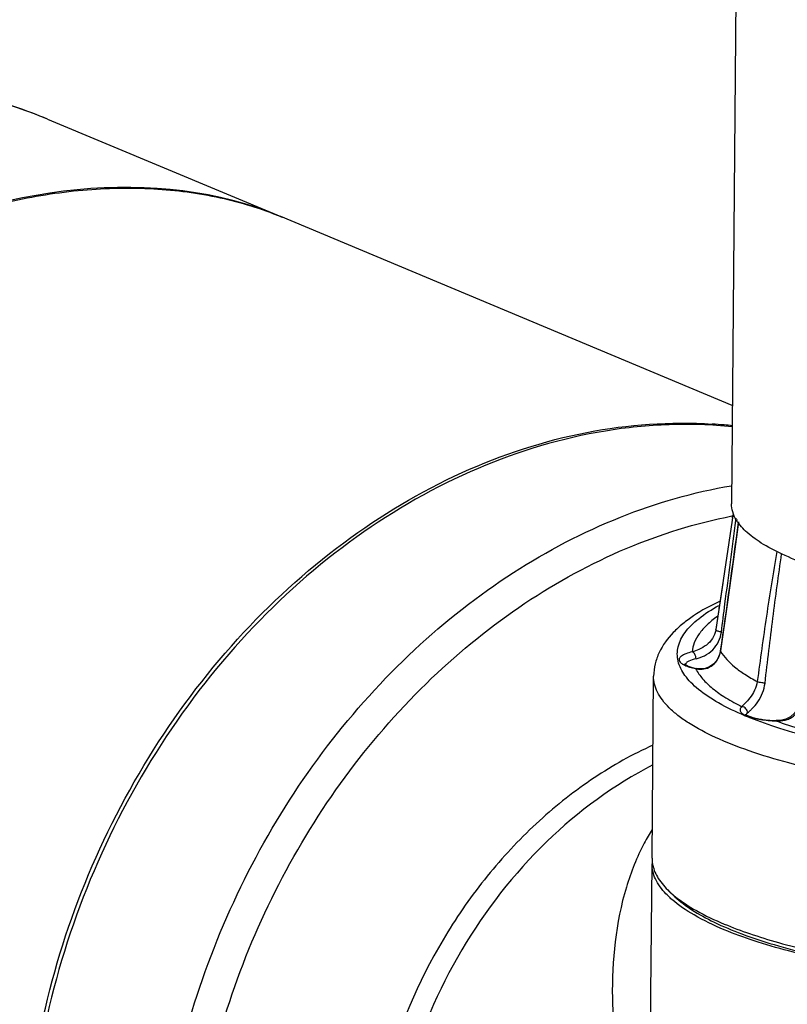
# Model space of a CAD drawing. Header units: millimetres. Extents: x 12 to 2508, y 25 to 1770.
# Tile 47 of 57: x 2245 to 2310, y 1405 to 1489. Entities that reach past the tile are written whole.
import ezdxf

# ---------------------------------------------------------------- set-up
doc = ezdxf.new("R2010")
doc.units = ezdxf.units.MM
for name, color, linetype in [('ARM2_ABL94', 7, 'Continuous'), ('COVER_M_PBL89', 7, 'Continuous'), ('FLANGE_J3_PBL106', 7, 'Continuous'), ('FLANGE_J4_PBL101', 7, 'Continuous'), ('HOLDER_M_PBL93', 7, 'Continuous'), ('HOLDER_S_PBL103', 7, 'Continuous'), ('MODULE_M_ABL88', 7, 'Continuous'), ('MODULE_S_ABL102', 7, 'Continuous'), ('new_view_8_VBL72', 7, 'Continuous'), ('PIPE2_PBL95', 7, 'Continuous')]:
    doc.layers.add(name, color=color, linetype=linetype)

# ---------------------------------------------------------------- blocks, each defined once
blk = doc.blocks.new('COVER_M_PBL89', base_point=(1183.083, 1580.597))
at = {"layer": 'COVER_M_PBL89', "color": 7}
blk.add_line((1205.696, 1632.412), (1225.555, 1624.103), dxfattribs=at)
blk.add_ellipse((1192.878, 1574.903), major_axis=(40.551, 44.193), ratio=0.660707, start_param=0.235353, end_param=3.372099, dxfattribs=at)
blk.add_open_spline([(1205.696, 1632.412), (1203.483, 1633.338), (1198.857, 1634.791), (1191.599, 1635.683), (1184.186, 1635.286), (1176.795, 1633.624), (1169.587, 1630.753), (1160.333, 1625.369), (1154.243, 1619.832), (1150.686, 1615.688)], degree=3, knots=[0, 0, 0, 0, 0.117221, 0.235424, 0.35551, 0.478206, 0.604001, 0.733105, 1, 1, 1, 1], dxfattribs=at)
at = {"layer": 'COVER_M_PBL89', "color": 2}
blk.add_open_spline([(1205.696, 1632.412), (1204.014, 1633.115), (1200.529, 1634.283), (1195.076, 1635.264), (1189.463, 1635.467), (1185.707, 1635.086), (1183.834, 1634.772)], degree=3, knots=[0, 0, 0, 0, 0.245669, 0.493149, 0.74412, 1, 1, 1, 1], dxfattribs=at)
blk = doc.blocks.new('HOLDER_M_PBL93', base_point=(1203.488, 1553.946))
at = {"layer": 'HOLDER_M_PBL93', "color": 7}
for p, q in [((1225.553, 1624.099), (1225.661, 1624.057)), ((1263.987, 1608.024), (1225.556, 1624.103))]:
    blk.add_line(p, q, dxfattribs=at)
for centre, radius, start, end in [((1259.765, 1566.927), 39.596, 84.87645, 86.3685), ((1259.791, 1567.217), 39.305, 83.86447, 84.87581)]:
    blk.add_arc(centre, radius, start, end, dxfattribs=at)
for points, knots in [([(1144.459, 1566.696), (1145.485, 1571.044), (1148.604, 1579.83), (1155.73, 1592.233), (1165.169, 1603.728), (1176.45, 1613.599), (1188.928, 1621.151), (1199.948, 1625.112), (1208.58, 1626.496), (1214.643, 1626.631), (1220.332, 1625.888), (1223.891, 1624.792), (1225.556, 1624.103)], [0, 0, 0, 0, 0.122097, 0.252852, 0.38915, 0.526728, 0.660545, 0.785626, 0.843841, 0.898848, 0.950767, 1, 1, 1, 1]), ([(1203.729, 1541.899), (1203.765, 1546.072), (1204.657, 1554.509), (1208.255, 1566.743), (1213.959, 1578.182), (1221.502, 1588.281), (1230.535, 1596.56), (1240.647, 1602.617), (1251.364, 1606.142), (1258.721, 1606.669), (1262.273, 1606.444)], [0, 0, 0, 0, 0.129823, 0.262127, 0.394716, 0.525346, 0.652059, 0.773513, 0.889268, 1, 1, 1, 1])]:
    blk.add_open_spline(points, degree=3, knots=knots, dxfattribs=at)
blk = doc.blocks.new('MODULE_M_ABL88', base_point=(1203.488, 1553.946))
at = {"layer": 'COVER_M_PBL89'}
blk.add_blockref('COVER_M_PBL89', (1183.083, 1580.597), dxfattribs=at)
at = {"layer": 'HOLDER_M_PBL93'}
blk.add_blockref('HOLDER_M_PBL93', (1203.488, 1553.946), dxfattribs=at)
blk = doc.blocks.new('PIPE2_PBL95', base_point=(1295.342, 1645.743))
at = {"layer": 'PIPE2_PBL95', "color": 7}
for p, q in [((1264.771, 1699.525), (1263.915, 1599.653)), ((1264.347, 1598.243), (1264.34, 1598.255)), ((1264.418, 1598.245), (1264.411, 1598.258))]:
    blk.add_line(p, q, dxfattribs=at)
for points, knots in [([(1264.34, 1598.255), (1264.205, 1598.473), (1263.99, 1598.922), (1263.913, 1599.417), (1263.915, 1599.653)], [0, 0, 0, 0, 0.520225, 1, 1, 1, 1]), ([(1270.746, 1594.356), (1269.978, 1594.619), (1268.572, 1595.158), (1266.715, 1596.095), (1265.299, 1597.083), (1264.59, 1597.853), (1264.347, 1598.243)], [0, 0, 0, 0, 0.320706, 0.593632, 0.818687, 1, 1, 1, 1])]:
    blk.add_open_spline(points, degree=3, knots=knots, dxfattribs=at)
blk = doc.blocks.new('FLANGE_J4_PBL101', base_point=(1294.722, 1578.764))
at = {"layer": 'FLANGE_J4_PBL101', "color": 7}
for p, q in [((1264.07, 1598.822), (1262.594, 1588.934)), ((1264.07, 1598.823), (1263.987, 1598.271)), ((1263.187, 1592.904), (1262.594, 1588.934)), ((1262.584, 1588.873), (1262.583, 1588.87)), ((1262.594, 1588.934), (1262.584, 1588.873)), ((1260.959, 1585.627), (1260.96, 1585.627)), ((1257.156, 1569.468), (1257.289, 1584.974)), ((1267.71, 1581.181), (1267.71, 1581.181)), ((1259.102, 1566.188), (1258.626, 1566.636))]:
    blk.add_line(p, q, dxfattribs=at)
at = {"layer": 'FLANGE_J4_PBL101', "color": 2}
for p, q in [((1264.277, 1598.234), (1264.302, 1598.432)), ((1262.976, 1587.114), (1262.983, 1587.089)), ((1262.983, 1587.089), (1262.986, 1587.113)), ((1260.864, 1585.619), (1260.959, 1585.627)), ((1267.696, 1581.162), (1267.71, 1581.181))]:
    blk.add_line(p, q, dxfattribs=at)
at = {"layer": 'FLANGE_J4_PBL101', "color": 7}
for points in [[(1264.51, 1598.101), (1264.084, 1594.938), (1263.545, 1591.068), (1262.976, 1587.114)], [(1262.976, 1587.114), (1262.908, 1586.815), (1262.704, 1586.375), (1262.408, 1586.02), (1262.059, 1585.774), (1261.677, 1585.633), (1261.263, 1585.592), (1260.96, 1585.627)], [(1269.755, 1583.013), (1269.701, 1582.701), (1269.535, 1582.219), (1269.279, 1581.809), (1268.945, 1581.498), (1268.546, 1581.294), (1268.078, 1581.192), (1267.71, 1581.181)]]:
    blk.add_lwpolyline(points, dxfattribs=at)
at = {"layer": 'FLANGE_J4_PBL101', "color": 2}
for centre, radius, start, end in [((413.201, 1711.253), 858.805, 351.688785, 352.428201), ((1260.823, 1587.831), 2.126, 243.75447, 245.37997), ((1260.21, 1585.873), 0.258, 156.47546, 158.90855), ((1263.934, 1587.149), 3.43, 206.48989, 207.24007), ((1261.325, 1587.442), 1.881, 255.8308, 258.58539), ((1261.315, 1587.392), 1.83, 258.57741, 263.41735), ((1275.763, 1607.019), 27.58, 247.14089, 247.38522)]:
    blk.add_arc(centre, radius, start, end, dxfattribs=at)
at = {"layer": 'FLANGE_J4_PBL101', "color": 7}
for centre, radius, start, end in [((1259.916, 1569.447), 2.76, 179.55142, 189.4839), ((1260.017, 1569.462), 2.862, 189.46416, 191.90542), ((1265.042, 1573.551), 9.434, 230.51287, 231.03183)]:
    blk.add_arc(centre, radius, start, end, dxfattribs=at)
at = {"layer": 'FLANGE_J4_PBL101', "color": 2}
for points, knots in [([(1263.056, 1588.725), (1263.159, 1589.522), (1263.566, 1592.693), (1263.972, 1595.863), (1264.277, 1598.237)], [0, 0, 0, 0, 0.251399, 1, 1, 1, 1]), ([(1267.766, 1595.587), (1267.454, 1593.754), (1266.874, 1590.066), (1266.356, 1586.369), (1266.11, 1584.512)], [0, 0, 0, 0, 0.498156, 1, 1, 1, 1]), ([(1266.772, 1584.383), (1266.983, 1586.226), (1267.427, 1589.9), (1267.922, 1593.566), (1268.187, 1595.391)], [0, 0, 0, 0, 0.501574, 1, 1, 1, 1]), ([(1265.049, 1581.606), (1264.286, 1581.927), (1262.916, 1582.577), (1261.393, 1583.565), (1260.47, 1584.399), (1259.817, 1585.163), (1259.383, 1586.004), (1259.28, 1586.868), (1259.388, 1587.729), (1259.826, 1588.564), (1260.484, 1589.318), (1261.411, 1590.137), (1262.241, 1590.659), (1262.839, 1590.988)], [0, 0, 0, 0, 0.179458, 0.328189, 0.391611, 0.448413, 0.546018, 0.590637, 0.6352, 0.732403, 0.788905, 0.851996, 1, 1, 1, 1]), ([(1262.87, 1590.848), (1262.852, 1590.817), (1262.826, 1590.752), (1262.829, 1590.681), (1262.837, 1590.649)], [0, 0, 0, 0, 0.513778, 1, 1, 1, 1]), ([(1262.712, 1590.05), (1262.4, 1589.827), (1261.84, 1589.378), (1261.162, 1588.627), (1260.718, 1587.85), (1260.585, 1587.301), (1260.565, 1587.038)], [0, 0, 0, 0, 0.3021, 0.563601, 0.792137, 1, 1, 1, 1]), ([(1262.583, 1588.87), (1262.538, 1588.626), (1262.341, 1588.144), (1261.808, 1587.597), (1261.187, 1587.246), (1260.761, 1587.097), (1260.565, 1587.038)], [0, 0, 0, 0, 0.260276, 0.527988, 0.785921, 1, 1, 1, 1]), ([(1260.898, 1586.455), (1261.144, 1586.513), (1261.661, 1586.692), (1262.35, 1587.179), (1262.858, 1587.889), (1263.02, 1588.446), (1263.056, 1588.725)], [0, 0, 0, 0, 0.228198, 0.487933, 0.746639, 1, 1, 1, 1]), ([(1262.61, 1588.889), (1262.607, 1588.893), (1262.597, 1588.906), (1262.592, 1588.923), (1262.594, 1588.934)], [0, 0, 0, 0, 0.296737, 1, 1, 1, 1]), ([(1263.056, 1588.725), (1262.96, 1588.74), (1262.828, 1588.77), (1262.68, 1588.833), (1262.626, 1588.869), (1262.61, 1588.889)], [0, 0, 0, 0, 0.604697, 0.837351, 1, 1, 1, 1]), ([(1260.565, 1587.038), (1260.384, 1586.995), (1260.072, 1586.905), (1259.727, 1586.743), (1259.548, 1586.59), (1259.472, 1586.479), (1259.448, 1586.359), (1259.47, 1586.284), (1259.487, 1586.25)], [0, 0, 0, 0, 0.375237, 0.656274, 0.761829, 0.848106, 0.923331, 1, 1, 1, 1]), ([(1260.898, 1586.455), (1260.899, 1586.519), (1260.871, 1586.744), (1260.724, 1586.99), (1260.565, 1587.038)], [0, 0, 0, 0, 0.279548, 1, 1, 1, 1]), ([(1261.105, 1585.574), (1261.307, 1585.551), (1261.743, 1585.575), (1262.348, 1585.874), (1262.799, 1586.411), (1262.949, 1586.86), (1262.983, 1587.089)], [0, 0, 0, 0, 0.229183, 0.479503, 0.739469, 1, 1, 1, 1]), ([(1262.983, 1587.089), (1263.291, 1586.582), (1263.977, 1585.885), (1265.082, 1585.091), (1265.75, 1584.704), (1266.11, 1584.512)], [0, 0, 0, 0, 0.43515, 0.700467, 1, 1, 1, 1]), ([(1259.487, 1586.25), (1259.519, 1586.185), (1259.643, 1586.055), (1259.794, 1585.968), (1259.883, 1585.924)], [0, 0, 0, 0, 0.422788, 1, 1, 1, 1]), ([(1259.938, 1585.898), (1260.071, 1585.837), (1260.377, 1585.729), (1260.691, 1585.654), (1260.864, 1585.619)], [0, 0, 0, 0, 0.452816, 1, 1, 1, 1]), ([(1260.898, 1586.455), (1260.683, 1586.404), (1260.393, 1586.318), (1260.088, 1586.134), (1259.995, 1586.029), (1259.973, 1585.976)], [0, 0, 0, 0, 0.620944, 0.83875, 1, 1, 1, 1]), ([(1315.349, 1576.05), (1313.89, 1575.804), (1310.87, 1575.375), (1304.544, 1574.756), (1296.325, 1574.441), (1288.06, 1574.705), (1281.585, 1575.28), (1277.022, 1575.873), (1272.778, 1576.62), (1268.929, 1577.509), (1265.543, 1578.521), (1262.678, 1579.639), (1260.668, 1580.689), (1259.383, 1581.586), (1258.628, 1582.239), (1258.034, 1582.905), (1257.604, 1583.584), (1257.344, 1584.275), (1257.287, 1584.746), (1257.289, 1584.974)], [0, 0, 0, 0, 0.072464, 0.149341, 0.311199, 0.474867, 0.553966, 0.62947, 0.700156, 0.764917, 0.822805, 0.873091, 0.91535, 0.933481, 0.949692, 0.964133, 0.977055, 0.988837, 1, 1, 1, 1]), ([(1260.885, 1585.579), (1261.038, 1585.28), (1261.466, 1584.68), (1262.336, 1583.866), (1263.468, 1583.079), (1264.333, 1582.606), (1264.804, 1582.372)], [0, 0, 0, 0, 0.196339, 0.425554, 0.692736, 1, 1, 1, 1]), ([(1266.11, 1584.512), (1266.076, 1584.254), (1265.913, 1583.752), (1265.514, 1583.142), (1265.151, 1582.747), (1264.92, 1582.508), (1264.835, 1582.414), (1264.804, 1582.372)], [0, 0, 0, 0, 0.307197, 0.608059, 0.852118, 0.938209, 1, 1, 1, 1]), ([(1265.277, 1581.846), (1265.331, 1581.892), (1265.462, 1582), (1265.776, 1582.29), (1266.194, 1582.786), (1266.593, 1583.528), (1266.739, 1584.096), (1266.772, 1584.383)], [0, 0, 0, 0, 0.071028, 0.168709, 0.424462, 0.712578, 1, 1, 1, 1]), ([(1266.772, 1584.383), (1266.646, 1584.385), (1266.463, 1584.406), (1266.243, 1584.458), (1266.148, 1584.492), (1266.11, 1584.512)], [0, 0, 0, 0, 0.556446, 0.810672, 1, 1, 1, 1]), ([(1264.804, 1582.372), (1264.772, 1582.346), (1264.717, 1582.292), (1264.66, 1582.198), (1264.638, 1582.1), (1264.657, 1582.002), (1264.712, 1581.907), (1264.84, 1581.776), (1264.97, 1581.7), (1265.065, 1581.653)], [0, 0, 0, 0, 0.128781, 0.238025, 0.335508, 0.432768, 0.541437, 0.669739, 1, 1, 1, 1]), ([(1265.277, 1581.846), (1265.278, 1581.973), (1265.177, 1582.232), (1264.929, 1582.361), (1264.804, 1582.372)], [0, 0, 0, 0, 0.500892, 1, 1, 1, 1]), ([(1267.696, 1581.162), (1267.957, 1581.145), (1268.357, 1581.165), (1268.855, 1581.339), (1269.191, 1581.551), (1269.465, 1581.838), (1269.736, 1582.29), (1269.84, 1582.68), (1269.869, 1582.94)], [0, 0, 0, 0, 0.24919, 0.374828, 0.499935, 0.624857, 0.750248, 1, 1, 1, 1]), ([(1265.065, 1581.653), (1265.087, 1581.642), (1265.18, 1581.598), (1265.275, 1581.56), (1265.35, 1581.533)], [0, 0, 0, 0, 0.232943, 1, 1, 1, 1]), ([(1265.277, 1581.846), (1265.262, 1581.834), (1265.214, 1581.79), (1265.174, 1581.736), (1265.157, 1581.693)], [0, 0, 0, 0, 0.283244, 1, 1, 1, 1]), ([(1277.388, 1578.393), (1276.202, 1578.582), (1273.924, 1578.992), (1270.683, 1579.731), (1267.78, 1580.565), (1265.985, 1581.215), (1265.157, 1581.56)], [0, 0, 0, 0, 0.284699, 0.548185, 0.787434, 1, 1, 1, 1]), ([(1265.35, 1581.533), (1265.505, 1581.478), (1265.848, 1581.381), (1266.629, 1581.232), (1267.259, 1581.178), (1267.696, 1581.162)], [0, 0, 0, 0, 0.207078, 0.44867, 1, 1, 1, 1]), ([(1267.696, 1581.162), (1269.106, 1580.66), (1272.212, 1579.765), (1275.377, 1579.125), (1277.082, 1578.834)], [0, 0, 0, 0, 0.463965, 1, 1, 1, 1])]:
    blk.add_open_spline(points, degree=3, knots=knots, dxfattribs=at)
at = {"layer": 'FLANGE_J4_PBL101', "color": 7}
for points, knots in [([(1262.883, 1591.338), (1262.125, 1590.976), (1261.047, 1590.389), (1259.766, 1589.45), (1258.697, 1588.483), (1257.851, 1587.329), (1257.378, 1586.016), (1257.292, 1585.322), (1257.289, 1584.974)], [0, 0, 0, 0, 0.28265, 0.411277, 0.533453, 0.76723, 0.882667, 1, 1, 1, 1]), ([(1259.93, 1585.991), (1259.928, 1585.996), (1259.917, 1586.014), (1259.937, 1585.991), (1259.953, 1585.979), (1259.987, 1585.954), (1260.031, 1585.928), (1260.086, 1585.898), (1260.177, 1585.854), (1260.315, 1585.799), (1260.504, 1585.737), (1260.722, 1585.678), (1260.878, 1585.644), (1260.959, 1585.627)], [0, 0, 0, 0, 0.014875, 0.026167, 0.049527, 0.084696, 0.130595, 0.186034, 0.249901, 0.400308, 0.577741, 0.778616, 1, 1, 1, 1]), ([(1265.115, 1581.721), (1265.113, 1581.725), (1265.106, 1581.738), (1265.119, 1581.722), (1265.137, 1581.707), (1265.188, 1581.67), (1265.248, 1581.637), (1265.312, 1581.605), (1265.393, 1581.568), (1265.508, 1581.523), (1265.663, 1581.472), (1265.907, 1581.403), (1266.251, 1581.328), (1266.704, 1581.257), (1267.196, 1581.206), (1267.536, 1581.187), (1267.71, 1581.181)], [0, 0, 0, 0, 0.004699, 0.007739, 0.014178, 0.037011, 0.071827, 0.093076, 0.116565, 0.169765, 0.230571, 0.298138, 0.450663, 0.62188, 0.806829, 1, 1, 1, 1]), ([(1257.217, 1568.872), (1257.301, 1568.474), (1257.674, 1567.64), (1258.273, 1566.968), (1258.626, 1566.636)], [0, 0, 0, 0, 0.457042, 1, 1, 1, 1]), ([(1258.626, 1566.636), (1258.659, 1566.605), (1258.795, 1566.48), (1258.935, 1566.359), (1259.043, 1566.269)], [0, 0, 0, 0, 0.244019, 1, 1, 1, 1]), ([(1259.102, 1566.188), (1259.543, 1565.773), (1260.619, 1564.973), (1262.538, 1563.931), (1264.888, 1562.95), (1267.637, 1562.044), (1270.751, 1561.225), (1275.491, 1560.234), (1282.002, 1559.316), (1290.255, 1558.726), (1298.746, 1558.649), (1307.015, 1559.09), (1312.38, 1559.747), (1314.938, 1560.178)], [0, 0, 0, 0, 0.031749, 0.069843, 0.114363, 0.165074, 0.221535, 0.283157, 0.41896, 0.565971, 0.716843, 0.863969, 1, 1, 1, 1]), ([(1259.109, 1566.215), (1259.675, 1565.758), (1261.032, 1564.885), (1262.487, 1564.201), (1263.296, 1563.863)], [0, 0, 0, 0, 0.453513, 1, 1, 1, 1]), ([(1263.296, 1563.863), (1264.008, 1563.565), (1265.533, 1562.996), (1268.934, 1561.951), (1273.78, 1560.855), (1280.167, 1559.886), (1287.105, 1559.258), (1294.331, 1558.995), (1301.569, 1559.109), (1308.543, 1559.595), (1313.057, 1560.181), (1315.216, 1560.545)], [0, 0, 0, 0, 0.044083, 0.092876, 0.203158, 0.327476, 0.461615, 0.60087, 0.740288, 0.874905, 1, 1, 1, 1])]:
    blk.add_open_spline(points, degree=3, knots=knots, dxfattribs=at)
blk = doc.blocks.new('ARM2_ABL94', base_point=(1294.722, 1653.055))
at = {"layer": 'FLANGE_J4_PBL101'}
blk.add_blockref('FLANGE_J4_PBL101', (1294.722, 1578.764), dxfattribs=at)
at = {"layer": 'PIPE2_PBL95'}
blk.add_blockref('PIPE2_PBL95', (1295.342, 1645.743), dxfattribs=at)
blk = doc.blocks.new('HOLDER_S_PBL103', base_point=(1283.364, 1538.016))
at = {"layer": 'HOLDER_S_PBL103', "color": 7}
blk.add_line((1257.058, 1557.946), (1257.152, 1568.987), dxfattribs=at)
blk.add_arc((1259.879, 1568.963), 2.727, 174.85813, 179.50223, dxfattribs=at)
for points, knots in [([(1257.221, 1577.408), (1253.915, 1575.714), (1247.674, 1571.115), (1240.488, 1561.845), (1235.796, 1550.884), (1234.613, 1542.967), (1234.58, 1539.052)], [0, 0, 0, 0, 0.239402, 0.491156, 0.747701, 1, 1, 1, 1]), ([(1258.341, 1566.433), (1257.984, 1566.808), (1257.524, 1567.417), (1257.201, 1568.327), (1257.151, 1568.771), (1257.152, 1568.987)], [0, 0, 0, 0, 0.539508, 0.775358, 1, 1, 1, 1]), ([(1258.832, 1565.963), (1258.788, 1566.002), (1258.62, 1566.153), (1258.457, 1566.311), (1258.341, 1566.433)], [0, 0, 0, 0, 0.257804, 1, 1, 1, 1]), ([(1263.292, 1563.381), (1262.415, 1563.748), (1260.855, 1564.488), (1259.413, 1565.454), (1258.832, 1565.963)], [0, 0, 0, 0, 0.551549, 1, 1, 1, 1]), ([(1291.765, 1558.627), (1288.964, 1558.708), (1283.546, 1559.026), (1275.856, 1559.986), (1270.007, 1561.18), (1265.933, 1562.371), (1264.127, 1563.032), (1263.292, 1563.381)], [0, 0, 0, 0, 0.289807, 0.561095, 0.801237, 0.906321, 1, 1, 1, 1])]:
    blk.add_open_spline(points, degree=3, knots=knots, dxfattribs=at)
at = {"layer": 'HOLDER_S_PBL103', "color": 2}
for points, knots in [([(1257.16, 1571.92), (1256.923, 1571.539), (1256.031, 1569.977), (1255.361, 1568.292), (1254.97, 1567)], [0, 0, 0, 0, 0.249364, 1, 1, 1, 1]), ([(1254.97, 1567), (1254.052, 1563.965), (1253.559, 1559.056), (1254.068, 1552.53), (1255.303, 1545.689), (1258.049, 1537.065), (1261.187, 1530.449), (1262.982, 1527.17)], [0, 0, 0, 0, 0.228953, 0.349031, 0.472697, 0.730044, 1, 1, 1, 1]), ([(1262.982, 1527.17), (1261.121, 1532.184), (1258.894, 1539.866), (1257.305, 1550.25), (1257.036, 1555.402), (1257.058, 1557.946)], [0, 0, 0, 0, 0.509647, 0.757636, 1, 1, 1, 1])]:
    blk.add_open_spline(points, degree=3, knots=knots, dxfattribs=at)
blk = doc.blocks.new('MODULE_S_ABL102', base_point=(1285.242, 1495.755))
at = {"layer": 'HOLDER_S_PBL103'}
blk.add_blockref('HOLDER_S_PBL103', (1283.364, 1538.016), dxfattribs=at)
blk = doc.blocks.new('FLANGE_J3_PBL106', base_point=(1234.012, 1547.624))
at = {"layer": 'FLANGE_J3_PBL106', "color": 2}
for p, q in [((1263.947, 1598.611), (1264.022, 1598.626)), ((1263.948, 1598.502), (1264.024, 1598.515))]:
    blk.add_line(p, q, dxfattribs=at)
at = {"layer": 'FLANGE_J3_PBL106', "color": 7}
blk.add_open_spline([(1263.987, 1606.211), (1262.207, 1606.39), (1258.585, 1606.504), (1251.229, 1605.767), (1241.991, 1602.999), (1231.63, 1597.066), (1222.341, 1588.805), (1214.567, 1578.631), (1208.68, 1567.043), (1204.962, 1554.614), (1204.04, 1546.03), (1204.004, 1541.784)], degree=3, knots=[0, 0, 0, 0, 0.054809, 0.11065, 0.226018, 0.347175, 0.47377, 0.604473, 0.737286, 0.869889, 1, 1, 1, 1], dxfattribs=at)
at = {"layer": 'FLANGE_J3_PBL106', "color": 2}
for points, knots in [([(1215.024, 1537.173), (1215.056, 1540.87), (1215.763, 1548.34), (1218.617, 1559.266), (1223.171, 1569.667), (1229.253, 1579.15), (1236.639, 1587.359), (1245.06, 1593.985), (1254.203, 1598.771), (1260.697, 1600.641), (1263.928, 1601.191)], [0, 0, 0, 0, 0.127746, 0.257865, 0.388684, 0.51844, 0.645495, 0.76853, 0.88674, 1, 1, 1, 1]), ([(1217.793, 1536.996), (1217.824, 1540.513), (1218.487, 1547.619), (1221.167, 1558.024), (1225.443, 1567.946), (1231.162, 1577.022), (1238.118, 1584.922), (1246.063, 1591.356), (1254.711, 1596.081), (1260.872, 1598.008), (1263.947, 1598.611)], [0, 0, 0, 0, 0.127518, 0.257393, 0.388006, 0.517649, 0.644719, 0.767913, 0.886403, 1, 1, 1, 1]), ([(1257.234, 1579.099), (1255.496, 1578.309), (1252.093, 1576.398), (1247.432, 1572.727), (1243.242, 1568.301), (1238.425, 1561.541), (1234.165, 1551.958), (1232.881, 1543.645), (1232.846, 1539.532)], [0, 0, 0, 0, 0.117309, 0.238606, 0.363298, 0.490491, 0.747302, 1, 1, 1, 1])]:
    blk.add_open_spline(points, degree=3, knots=knots, dxfattribs=at)
blk = doc.blocks.new('NEW_VIEW_8_VBL72', base_point=(1264.721, 1451.007))
at = {"layer": 'ARM2_ABL94'}
blk.add_blockref('ARM2_ABL94', (1294.722, 1653.055), dxfattribs=at)
at = {"layer": 'FLANGE_J3_PBL106'}
blk.add_blockref('FLANGE_J3_PBL106', (1234.012, 1547.624), dxfattribs=at)
at = {"layer": 'MODULE_M_ABL88'}
blk.add_blockref('MODULE_M_ABL88', (1203.488, 1553.946), dxfattribs=at)
at = {"layer": 'MODULE_S_ABL102'}
blk.add_blockref('MODULE_S_ABL102', (1285.242, 1495.755), dxfattribs=at)

msp = doc.modelspace()

# ---------------------------------------------------------------- block references
at = {"layer": 'new_view_8_VBL72'}
msp.add_blockref('NEW_VIEW_8_VBL72', (2306.292, 1299.294), dxfattribs=at)

doc.saveas('drawing.dxf')
